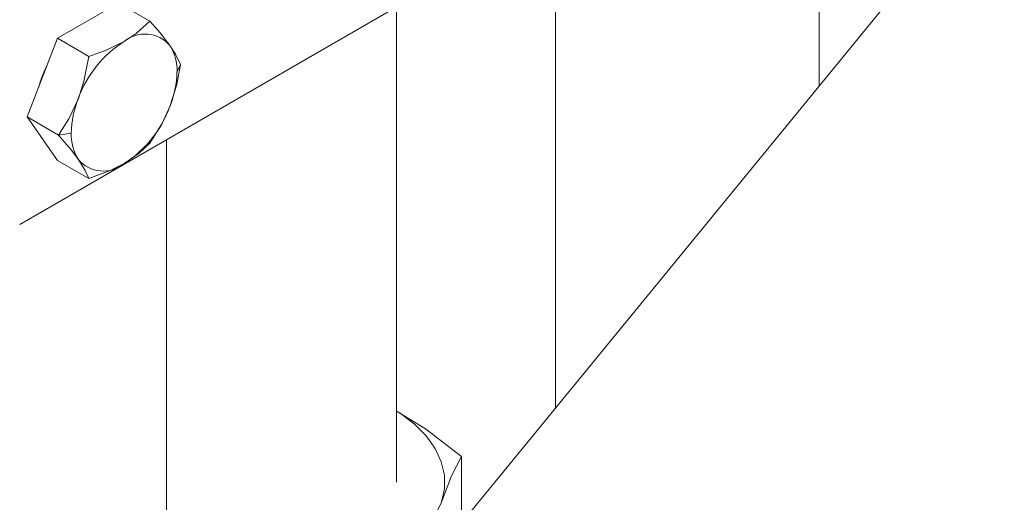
# Model space of a CAD drawing. Header units: millimetres. Extents: x 525 to 29324, y 175 to 20618.
# Tile 139 of 256: x 14223 to 14335, y 12446 to 12501. Entities that reach past the tile are written whole.
import ezdxf

# ---------------------------------------------------------------- set-up
doc = ezdxf.new("R2010")
doc.units = ezdxf.units.MM
doc.linetypes.add('SLD-Centrada-doble', pattern=[12.7, 6.35, -1.27, 1.27, -1.27, 1.27, -1.27])
doc.linetypes.add('SLD-Continua', pattern=[0])

msp = doc.modelspace()

# ---------------------------------------------------------------- linework, layer by layer
at = {"color": 7, "linetype": 'SLD-Continua', "lineweight": 18, "ltscale": 35}
for p, q in [((14357.64, 12546.72), (14245.28, 12409.68)), ((14283.81, 12529.96), (14283.81, 12456.68)), ((14313.81, 12493.26), (14313.81, 12530.01)), ((14280, 12510.49), (14222.87, 12477.51)), ((14234.12, 12502.7), (14227.18, 12498.7)), ((14234.12, 12502.7), (14237.68, 12500.64)), ((14265.73, 12448.26), (14265.73, 12502.25)), ((14227.18, 12498.7), (14223.71, 12489.75)), ((14227.18, 12498.7), (14230.74, 12496.64)), ((14223.71, 12489.75), (14227.27, 12487.69)), ((14223.71, 12489.75), (14227.18, 12484.81)), ((14239.57, 12393.27), (14239.57, 12487.15)), ((14227.18, 12484.81), (14230.74, 12482.76)), ((14273.14, 12443.66), (14273.14, 12451.16))]:
    msp.add_line(p, q, dxfattribs=at)
at = {"color": 8, "linetype": 'SLD-Centrada-doble', "lineweight": 18, "ltscale": 35}
for p, q in [((14241.15, 12495.71), (14240.76, 12494.86)), ((14228.74, 12487.92), (14227.27, 12487.69))]:
    msp.add_line(p, q, dxfattribs=at)
at = {"color": 7, "linetype": 'SLD-Continua', "lineweight": 18, "ltscale": 35, "flags": 128}
for points in [[(14237.68, 12500.64), (14236.11, 12499.24), (14234.75, 12498.33)], [(14239.95, 12497.87), (14238.85, 12499.3), (14237.68, 12500.64)], [(14234.75, 12498.33), (14232.71, 12497.34), (14230.74, 12496.64)], [(14241.15, 12495.71), (14240.59, 12496.88), (14239.95, 12497.87)], [(14230.74, 12496.64), (14230.17, 12493.81), (14229.54, 12491.86)], [(14239.95, 12490.93), (14240.73, 12493.44), (14241.15, 12495.71)], [(14229.54, 12491.86), (14228.44, 12489.53), (14227.27, 12487.69)], [(14237.68, 12486.76), (14239.12, 12489.09), (14239.95, 12490.93)], [(14227.27, 12487.69), (14228.71, 12486.02), (14229.54, 12484.92)], [(14234.75, 12484.45), (14236.46, 12485.63), (14237.68, 12486.76)], [(14229.54, 12484.92), (14230.32, 12483.68), (14230.74, 12482.76)], [(14230.74, 12482.76), (14233.18, 12483.66), (14234.75, 12484.45)], [(14270.84, 12445.95), (14271.18, 12447.49), (14271.18, 12449.04), (14270.83, 12450.57), (14270.14, 12452.07), (14269.11, 12453.5), (14267.77, 12454.84), (14266.14, 12456.07), (14265.73, 12456.33)], [(14265.73, 12456.31), (14269.02, 12454.29), (14273.14, 12451.16)], [(14273.14, 12451.16), (14272.01, 12448.96), (14270.84, 12445.95)], [(14257.32, 12437.06), (14259.8, 12437.65), (14262.12, 12438.42), (14264.25, 12439.36), (14266.14, 12440.46), (14267.78, 12441.69), (14269.12, 12443.03), (14270.14, 12444.46), (14270.84, 12445.95)]]:
    msp.add_lwpolyline(points, dxfattribs=at)
at = {"color": 7, "linetype": 'SLD-Continua', "lineweight": 18, "ltscale": 1225}
for centre, radius, start, end in [((14237.11, 12495.44), 3.74, 40.5328, 129.2482), ((14241.78, 12487.35), 13.05, 122.638, 159.7729), ((14235.55, 12495.07), 5.22, 357.6485, 32.3492), ((14237.17, 12489.91), 12.56, 152.7298, 165.4619), ((14229.69, 12495.07), 11.07, 337.9788, 358.8918), ((14239.8, 12487.71), 11.07, 157.9788, 178.8918), ((14227.71, 12495.44), 13.05, 302.638, 339.7729), ((14233.95, 12487.71), 5.22, 177.6485, 212.3492), ((14232.38, 12487.34), 3.74, 220.5328, 309.2482)]:
    msp.add_arc(centre, radius, start, end, dxfattribs=at)

doc.saveas('drawing.dxf')
